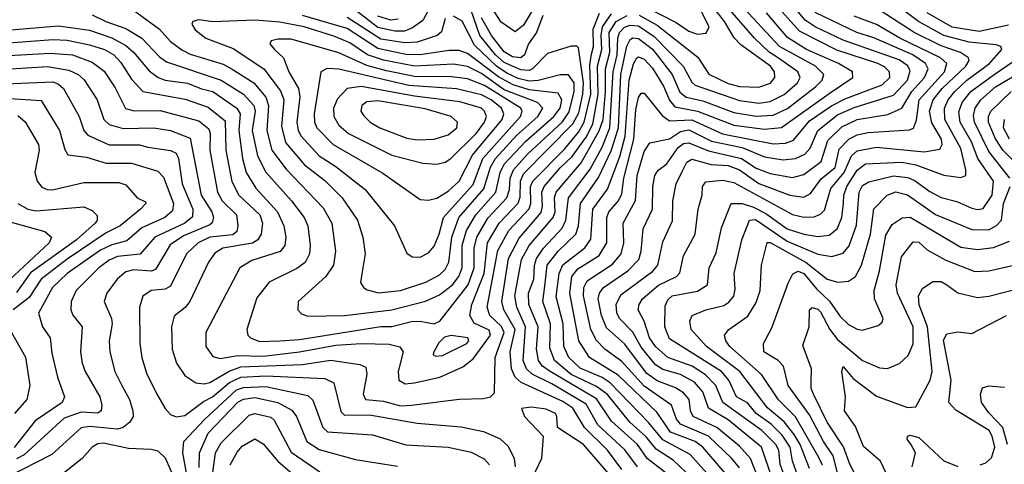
# Model space of a CAD drawing. Extents: x 1308313 to 1441400, y 959662 to 1036319.
# Tile 191 of 256: x 1335856 to 1339371, y 1014414 to 1016001. Entities that reach past the tile are written whole.
import ezdxf

# ---------------------------------------------------------------- set-up
doc = ezdxf.new("R2010")
doc.units = 0

msp = doc.modelspace()

# ---------------------------------------------------------------- linework, layer by layer
at = {"layer": '0CON10XD'}
for points in [[(1338094.6, 1016044.6), (1338199.5, 1015990.5), (1338245, 1015960.4), (1338275, 1015949.8), (1338307, 1015953), (1338317, 1015975), (1338236.7, 1016135)], [(1338425, 1014401.4), (1338398.5, 1014435), (1338314.2, 1014514.2), (1338215, 1014557.2), (1338201.1, 1014575), (1338182.4, 1014625), (1338085, 1014692.5), (1338005, 1014780.6), (1337945, 1014824.8), (1337915.5, 1014855.5), (1337894.9, 1014894.9), (1337868.3, 1015015), (1337869.7, 1015045), (1337881.4, 1015068.6), (1337971.9, 1015128.1), (1338003.4, 1015165), (1338012, 1015205), (1338010.5, 1015275), (1338054.6, 1015355.4), (1338060.5, 1015445), (1338085, 1015530), (1338105, 1015560.9), (1338175, 1015576), (1338215, 1015601.3), (1338245, 1015608), (1338325, 1015567.4), (1338435, 1015544.5), (1338515, 1015511), (1338581.2, 1015501.2), (1338624.9, 1015505.1), (1338658.8, 1015521.2), (1338677.6, 1015542.4), (1338704.9, 1015605.1), (1338775, 1015660.9), (1338835, 1015687.3), (1338975, 1015731.1), (1339025.1, 1015785), (1339035, 1015818.1), (1339026, 1015836), (1338995, 1015857.4), (1338795, 1015927.7), (1338695, 1015975.1), (1338659.5, 1015999.5), (1338579.7, 1016095)], [(1338632.6, 1014375), (1338614.7, 1014425), (1338605.7, 1014475), (1338577.6, 1014517.6), (1338538, 1014558), (1338485.2, 1014595), (1338453.6, 1014633.6), (1338414.8, 1014655), (1338387.6, 1014715), (1338361, 1014745), (1338175, 1014862.5), (1338159.1, 1014905), (1338160.2, 1014979.8), (1338169.4, 1015000.6), (1338185, 1015015.2), (1338275, 1015032), (1338311.6, 1015055), (1338316.8, 1015115), (1338341.7, 1015168.3), (1338361.7, 1015258.3), (1338395.2, 1015344.8), (1338435, 1015344.9), (1338475, 1015331.3), (1338519.2, 1015309.2), (1338595, 1015255.1), (1338655, 1015235.1), (1338705, 1015226.8), (1338745, 1015232.4), (1338773.9, 1015255), (1338791.1, 1015295), (1338796.2, 1015346.2), (1338797.4, 1015375), (1338809, 1015405), (1338845, 1015463.8), (1338875, 1015486.7), (1339005, 1015492), (1339055, 1015483.4), (1339155, 1015446), (1339215, 1015438.2), (1339232.9, 1015445), (1339233.7, 1015465), (1339215, 1015541.2), (1339158, 1015645), (1339157.2, 1015685), (1339169.9, 1015715), (1339194, 1015745), (1339237, 1015785), (1339317.8, 1015845), (1339361.8, 1015895), (1339357.8, 1015905), (1339341.4, 1015911.4), (1339245, 1015921.1), (1339155, 1015944.5), (1339064.2, 1015994.2), (1338955, 1016077.3)], [(1337325, 1016053.3), (1337295, 1015998.1), (1337258.6, 1015971.4), (1337229.8, 1015960.2), (1337195, 1015959.6), (1337135, 1015973.4), (1337060.3, 1016030.3)], [(1337231.7, 1014701.7), (1337265, 1014704.4), (1337355.2, 1014724.8), (1337438.4, 1014761.6), (1337475, 1014790.6), (1337536.8, 1014875), (1337532.4, 1014892.4), (1337478.3, 1014918.3), (1337462.8, 1014945), (1337469.6, 1014985), (1337513.6, 1015095), (1337526, 1015205), (1337567.5, 1015275), (1337635, 1015345.7), (1337642.4, 1015367.6), (1337644, 1015425), (1337655, 1015450.2), (1337831, 1015629), (1337851.4, 1015668.6), (1337866.3, 1015735), (1337868.9, 1015775), (1337850.7, 1015900.7), (1337845, 1015906.2), (1337825, 1015906.9), (1337740.2, 1015879.8), (1337686.8, 1015825), (1337675, 1015820), (1337645, 1015822.3), (1337585, 1015848.4), (1337554.6, 1015875), (1337498.9, 1015945), (1337456.6, 1016065)], [(1337686.8, 1016035), (1337655, 1015981.1), (1337625, 1015957.3), (1337575, 1015991.8), (1337540.4, 1016045)], [(1338242, 1014322), (1338095.3, 1014435.3), (1338061.6, 1014485), (1337968.5, 1014568.5), (1337915, 1014647.8), (1337749.5, 1014745), (1337722.5, 1014765), (1337707.7, 1014785), (1337700.6, 1014825), (1337707.3, 1014905), (1337673.9, 1014985), (1337672.8, 1015025), (1337691.5, 1015075), (1337693.3, 1015125), (1337701.2, 1015148.8), (1337725.4, 1015185), (1337792.7, 1015257.3), (1337805.1, 1015285), (1337815.1, 1015365), (1337892.7, 1015467.3), (1337935, 1015546), (1337962.4, 1015615), (1337974, 1015815), (1337988.9, 1015875), (1337990.8, 1015935), (1337997.5, 1015955), (1338015, 1015973.7), (1338035, 1015981.6), (1338065, 1015979.1), (1338121.3, 1015941.3), (1338224.1, 1015835), (1338255, 1015777.5), (1338267, 1015767), (1338425, 1015712.7), (1338495, 1015702.9), (1338535, 1015708.5), (1338585, 1015734.2), (1338632.4, 1015775), (1338642.2, 1015795), (1338633.2, 1015815), (1338565, 1015863.9), (1338531.6, 1015885), (1338479.1, 1015935), (1338375, 1016053.5)], [(1338302.1, 1014322.1), (1338189.2, 1014429.2), (1338127.9, 1014467.9), (1338091.9, 1014511.9), (1338034.2, 1014565), (1337953.8, 1014663.8), (1337915, 1014692.1), (1337824.2, 1014735), (1337765.4, 1014785), (1337748.2, 1014828.2), (1337751.1, 1014915), (1337723.3, 1014995), (1337730.5, 1015049.5), (1337739.4, 1015125), (1337778.6, 1015175), (1337841.4, 1015235), (1337850.6, 1015265), (1337857.4, 1015345), (1337922.5, 1015437.5), (1337966.9, 1015533.1), (1337993.2, 1015615), (1338001.6, 1015805), (1338023.2, 1015906.8), (1338035, 1015929.8), (1338045, 1015935.8), (1338065, 1015933.7), (1338115, 1015895.1), (1338185.1, 1015805), (1338212.5, 1015742.5), (1338234.5, 1015724.5), (1338295, 1015711.1), (1338405, 1015670.1), (1338485, 1015656.1), (1338545, 1015660.6), (1338596.3, 1015683.7), (1338697.9, 1015762.1), (1338720.7, 1015785), (1338727, 1015805), (1338696.7, 1015835), (1338568.7, 1015905), (1338426.9, 1016056.9)], [(1338395, 1014358.7), (1338294.8, 1014475), (1338266.7, 1014495), (1338178.7, 1014528.7), (1338130.7, 1014600.7), (1337992.5, 1014732.5), (1337889.8, 1014795), (1337852.1, 1014855), (1337831.5, 1014961.5), (1337820, 1015025), (1337827.3, 1015085), (1337848.5, 1015111.5), (1337925, 1015159.8), (1337951.5, 1015205), (1337951.3, 1015295), (1337958.6, 1015315), (1337993, 1015355), (1338005, 1015379.5), (1338012.7, 1015435), (1338048.5, 1015575), (1338055, 1015680.6), (1338065, 1015723.3), (1338075, 1015739.1), (1338085, 1015738.8), (1338149.1, 1015659.1), (1338175, 1015639.8), (1338255, 1015643.2), (1338365, 1015594.1), (1338545, 1015557.8), (1338589.6, 1015560.4), (1338618.6, 1015571.4), (1338675, 1015640.1), (1338753.6, 1015693.6), (1338805, 1015719.9), (1338935, 1015767.9), (1338962, 1015795), (1338960.5, 1015815), (1338943, 1015833), (1338919.7, 1015845), (1338772.3, 1015892.3), (1338639.5, 1015959.5), (1338545, 1016064.5)], [(1338066.7, 1016016.7), (1338131.8, 1015981.8), (1338277.2, 1015867.2), (1338316.4, 1015806.4), (1338385, 1015773.7), (1338425, 1015762.2), (1338495, 1015759.7), (1338535.6, 1015774.4), (1338551.6, 1015795), (1338550.7, 1015815), (1338536, 1015835), (1338430.6, 1015910.6), (1338405.9, 1015935.9), (1338371.5, 1015995), (1338325, 1016053.3)], [(1336115, 1016017.7), (1336164, 1015994), (1336235, 1015969.9), (1336292.1, 1015935), (1336355, 1015868.9), (1336380.5, 1015850.5), (1336574.9, 1015784.9), (1336655, 1015735.5), (1336692.2, 1015695), (1336697.1, 1015675), (1336685.4, 1015605), (1336704.7, 1015514.7), (1336735, 1015456.8), (1336826.5, 1015355), (1336871.7, 1015295), (1336884.4, 1015265), (1336893.4, 1015195), (1336891, 1015165), (1336875, 1015134.7), (1336845, 1015112.4), (1336746.3, 1015063.7), (1336702.1, 1015007.9), (1336666.4, 1014895), (1336670.5, 1014875), (1336680, 1014865), (1336712.6, 1014852.6)], [(1336262.5, 1016035), (1336355, 1015967.6), (1336395, 1015923.3), (1336435, 1015893.7), (1336465, 1015878.3), (1336581.9, 1015841.9), (1336614.9, 1015824.9), (1336692.3, 1015775), (1336734.9, 1015724.9), (1336744.6, 1015695), (1336738.3, 1015605), (1336756.4, 1015535), (1336807.3, 1015467.3), (1336939.7, 1015329.7), (1336970.5, 1015275), (1336983.3, 1015175), (1336976.3, 1015125), (1336949.3, 1015085), (1336850.6, 1014995), (1336848.6, 1014965), (1336861.5, 1014951.5), (1336885, 1014943.3)], [(1336712.6, 1014852.6), (1336785, 1014854.5), (1336855, 1014860), (1337145, 1014905.4), (1337185, 1014906.2), (1337255, 1014923.8), (1337285, 1014924.8), (1337335, 1014915.3), (1337355.3, 1014924.7), (1337457.2, 1015055), (1337477.8, 1015115), (1337478.3, 1015185), (1337487.7, 1015225), (1337527.6, 1015292.4), (1337595.2, 1015364.8), (1337604.7, 1015395), (1337606.9, 1015435), (1337619, 1015465), (1337668.9, 1015521.1), (1337793.8, 1015636.2), (1337818, 1015672), (1337835.8, 1015745), (1337835.7, 1015775.7), (1337815, 1015804), (1337785, 1015804.5), (1337706.2, 1015783.8), (1337675, 1015781.7), (1337635, 1015791.3), (1337595, 1015810.1), (1337557.9, 1015835), (1337479.9, 1015909.9), (1337435, 1015995.3), (1337405, 1016013.8)], [(1336885, 1014943.3), (1337015, 1014944.8), (1337185, 1014965.4), (1337305, 1014996.4), (1337355, 1015019.2), (1337400.5, 1015055), (1337423.2, 1015085), (1337435.1, 1015115), (1337435.5, 1015195), (1337450.9, 1015249.1), (1337484.1, 1015305), (1337556.2, 1015385), (1337571.3, 1015455), (1337585.8, 1015485), (1337662.6, 1015567.4), (1337762.3, 1015655), (1337785, 1015685.3), (1337791, 1015715), (1337778.1, 1015738.1), (1337675, 1015750.7), (1337617.9, 1015767.9), (1337565, 1015797.3), (1337455, 1015880), (1337425, 1015890.7), (1337389.1, 1015890.9), (1337284.5, 1015875.5), (1337235, 1015876.7), (1337135, 1015898.4), (1337025, 1015968.9), (1336865, 1016015.6)], [(1337374.8, 1016005.2), (1337361.9, 1015958.1), (1337346.4, 1015945), (1337275, 1015920.9), (1337231.4, 1015918.6), (1337145, 1015931.5), (1337025, 1016008.6)], [(1337206.9, 1016003.1), (1337180.5, 1015999.5), (1337135, 1016013.4)], [(1337215, 1014622.4), (1337255, 1014624.9), (1337425, 1014646.8), (1337511.5, 1014648.5), (1337536.7, 1014655), (1337550.9, 1014669.1), (1337552.9, 1014795), (1337585.9, 1014885), (1337575.8, 1014905.8), (1337534.4, 1014945), (1337524.9, 1014975), (1337563, 1015177), (1337602, 1015248), (1337674.1, 1015325.9), (1337680.3, 1015345), (1337679.2, 1015405), (1337687.6, 1015425), (1337800.7, 1015539.3), (1337850.6, 1015599.4), (1337871.1, 1015635), (1337895.1, 1015735), (1337890.8, 1015839.2), (1337897.5, 1015877.5), (1337904, 1015905), (1337902.9, 1015967.1), (1337925.5, 1016024.5)], [(1337723.7, 1016016.3), (1337701.3, 1015955), (1337671.9, 1015915), (1337657.6, 1015875), (1337645, 1015865.2), (1337615, 1015868.6), (1337585, 1015886.3), (1337539.9, 1015945), (1337505, 1016007.3)], [(1338005.9, 1014395.9), (1337954.8, 1014465), (1337871.6, 1014545), (1337830, 1014615), (1337795, 1014638.9), (1337646.6, 1014706.6), (1337625.1, 1014725.1), (1337611.1, 1014755), (1337606.4, 1014815), (1337624.5, 1014895), (1337584, 1014965), (1337576.5, 1014995), (1337601.1, 1015148.9), (1337639.3, 1015220.7), (1337717.3, 1015312.7), (1337722.2, 1015335), (1337719.4, 1015385), (1337728.5, 1015405), (1337785, 1015472.3), (1337827.7, 1015512.3), (1337877.9, 1015582.1), (1337902, 1015628), (1337921.1, 1015735), (1337918, 1015835), (1337934.6, 1015895), (1337931.2, 1015945), (1337936.8, 1015975), (1337968.3, 1016021.7)], [(1338061.4, 1014405), (1338016.4, 1014466.4), (1337920.1, 1014555), (1337878.3, 1014628.3), (1337755, 1014701.4), (1337685.4, 1014735.4), (1337664.9, 1014755), (1337653.1, 1014785), (1337661.6, 1014905), (1337630.8, 1014975), (1337623.1, 1015015), (1337647.7, 1015145), (1337675.1, 1015194.9), (1337760.5, 1015295), (1337767.5, 1015315), (1337764.9, 1015365), (1337771.6, 1015385), (1337860.1, 1015489.9), (1337925, 1015604.5), (1337938.2, 1015645), (1337947.5, 1015745), (1337946.6, 1015825), (1337962.3, 1015885), (1337960.6, 1015955), (1337985, 1015994), (1338025, 1016015.3)], [(1338348.3, 1014338.3), (1338249.5, 1014449.5), (1338151.6, 1014501.6), (1338101.7, 1014561.7), (1337963.7, 1014705), (1337935, 1014724.1), (1337857.1, 1014757.1), (1337816.5, 1014795), (1337798.6, 1014835), (1337796.4, 1014915), (1337771.6, 1015011.6), (1337781.5, 1015095), (1337795, 1015126.2), (1337872.8, 1015187.2), (1337895, 1015217.1), (1337901.4, 1015325), (1337954.5, 1015395.5), (1337997.9, 1015512.1), (1338017.4, 1015585), (1338031.1, 1015785), (1338046.5, 1015843.5), (1338058.9, 1015865), (1338065, 1015868.5), (1338085, 1015860.2), (1338115, 1015828.3), (1338153.9, 1015763.9), (1338175, 1015713.4), (1338195, 1015689.4), (1338275, 1015674.3), (1338405, 1015624.9), (1338515, 1015610.3), (1338575, 1015616), (1338745, 1015737.4), (1338829.6, 1015795), (1338828.9, 1015815), (1338779.3, 1015845), (1338664.3, 1015895), (1338597, 1015937), (1338522.2, 1016025)], [(1338492.5, 1014365), (1338465, 1014434.7), (1338425, 1014479.4), (1338344.8, 1014545), (1338260.6, 1014585), (1338250.3, 1014605), (1338245.8, 1014645), (1338225, 1014669.3), (1338196.6, 1014686.6), (1338131.8, 1014711.8), (1338095, 1014737.7), (1338015, 1014843.7), (1337951.2, 1014901.2), (1337932.8, 1014945), (1337920.7, 1015005), (1337925.5, 1015025), (1337940.4, 1015045), (1338027.4, 1015105), (1338065.6, 1015145), (1338074.2, 1015175), (1338081.5, 1015255), (1338114.8, 1015325), (1338115.8, 1015405), (1338123.1, 1015445), (1338135, 1015463.4), (1338165.1, 1015484.9), (1338207, 1015545), (1338225, 1015559.4), (1338245, 1015561.2), (1338315, 1015533.3), (1338432.7, 1015505), (1338485, 1015470.9), (1338535, 1015451.9), (1338615, 1015438.1), (1338655, 1015448.2), (1338717, 1015495), (1338740.4, 1015569.6), (1338791, 1015619), (1338845, 1015644.1), (1338955, 1015662.1), (1339005, 1015684.8), (1339041, 1015745), (1339085.7, 1015795), (1339099.2, 1015825), (1339089.4, 1015845), (1339044, 1015875), (1338905, 1015935.8), (1338844.7, 1015955), (1338695, 1016027.1)], [(1338541.9, 1014365), (1338504.1, 1014475), (1338385, 1014573.2), (1338315, 1014614.8), (1338295, 1014673.2), (1338265, 1014707), (1338215, 1014734.1), (1338152, 1014752), (1338125, 1014769.5), (1338075, 1014831.7), (1338045, 1014886.1), (1337997, 1014935), (1337987.4, 1014955), (1337985.2, 1014985), (1338001.4, 1015018.6), (1338116.1, 1015103.9), (1338134.4, 1015125), (1338152.3, 1015207.7), (1338186.6, 1015283.4), (1338187.7, 1015355), (1338199.8, 1015415), (1338220.7, 1015459.3), (1338237.3, 1015492.7), (1338255, 1015503.2), (1338324.2, 1015484.2), (1338385, 1015480.5), (1338425, 1015465.1), (1338495, 1015416.3), (1338605, 1015375.2), (1338655, 1015367.2), (1338679.2, 1015380.8), (1338717.1, 1015432.9), (1338766.5, 1015473.5), (1338781.4, 1015538.6), (1338815.2, 1015575), (1338845, 1015589.4), (1338885, 1015598.8), (1339032.4, 1015607.6), (1339046.6, 1015613.4), (1339057.5, 1015642.5), (1339066.3, 1015715), (1339157.2, 1015815), (1339165.2, 1015845), (1339143.3, 1015865), (1338998.3, 1015935), (1338915, 1015983.5), (1338835, 1016013.6)], [(1338588.4, 1014365), (1338570.7, 1014415), (1338565.3, 1014465), (1338555.4, 1014485), (1338505, 1014534.3), (1338365.8, 1014635), (1338341.5, 1014695), (1338303.6, 1014733.6), (1338256.2, 1014765), (1338170.2, 1014795), (1338125, 1014834.8), (1338104.4, 1014865), (1338085, 1014924.6), (1338064.3, 1014965), (1338066.8, 1014985), (1338079.5, 1015005), (1338136.8, 1015053.2), (1338201.1, 1015085), (1338212.8, 1015097.2), (1338225, 1015158.1), (1338266.7, 1015235), (1338278.4, 1015325), (1338292.7, 1015375), (1338293.1, 1015405), (1338305, 1015422.4), (1338365, 1015428.7), (1338405, 1015419.8), (1338615, 1015305.5), (1338655, 1015295.8), (1338692.4, 1015297.6), (1338715, 1015306.8), (1338729.2, 1015320.8), (1338751.2, 1015398.8), (1338799.1, 1015455), (1338824.9, 1015515), (1338845, 1015532.3), (1338915, 1015546), (1339085, 1015529.4), (1339140.6, 1015539.4), (1339149.4, 1015555), (1339146.4, 1015575), (1339112.2, 1015632.2), (1339103.9, 1015675), (1339116.9, 1015715), (1339148.7, 1015755), (1339232.8, 1015835), (1339244.8, 1015855), (1339242.5, 1015865), (1339213.9, 1015883.9), (1339145, 1015907.1), (1339048.3, 1015955), (1338931.5, 1016031.5)], [(1339385, 1015981.7), (1339281.3, 1015958.7), (1339185, 1015973.7), (1339094.8, 1016025)], [(1335797.3, 1015962.7), (1335995, 1015979), (1336105, 1015963.3), (1336185, 1015935.9), (1336235, 1015908.4), (1336262.2, 1015885), (1336318.5, 1015818.5), (1336350.7, 1015795), (1336375, 1015785.5), (1336455, 1015774.6), (1336505, 1015753.7), (1336545, 1015744.9), (1336631.2, 1015685), (1336643.1, 1015665), (1336638.6, 1015605), (1336651.1, 1015505), (1336664.2, 1015455), (1336699.5, 1015399.5), (1336776.3, 1015315), (1336799.1, 1015265), (1336806.5, 1015225), (1336802.9, 1015195), (1336786.3, 1015173.7), (1336685, 1015142), (1336641.8, 1015115), (1336520.7, 1014885), (1336520, 1014835), (1336545, 1014798.9), (1336571.5, 1014791.5), (1336635, 1014803), (1336725, 1014800.2), (1336855, 1014815.1), (1336985, 1014839.5), (1337075, 1014845.4), (1337175, 1014842.4), (1337213.2, 1014833.2), (1337224.7, 1014815), (1337207.6, 1014745), (1337209.1, 1014715), (1337231.7, 1014701.7)], [(1337136.7, 1015026.7), (1337215, 1015034.2), (1337306.3, 1015063.7), (1337355, 1015090.6), (1337375, 1015109.3), (1337388.4, 1015135), (1337398.4, 1015225), (1337424.1, 1015295), (1337513, 1015397), (1337536.8, 1015475), (1337554.2, 1015505), (1337631.2, 1015588.8), (1337705.8, 1015655), (1337723.7, 1015685), (1337704.7, 1015705), (1337585, 1015750.7), (1337505, 1015808.6), (1337455, 1015833.8), (1337405, 1015841.7), (1337264.9, 1015835.1), (1337155, 1015856.3), (1337098.1, 1015875), (1337035, 1015918), (1336977.7, 1015942.3), (1336872.1, 1015975), (1336785, 1015992.2), (1336695, 1015999.2), (1336545, 1015992.8), (1336495, 1016000), (1336474.2, 1015995), (1336470.6, 1015985), (1336482.7, 1015965), (1336520, 1015935), (1336618.2, 1015898.2), (1336727.6, 1015825), (1336787, 1015747), (1336798.4, 1015715), (1336790.7, 1015620.7), (1336805, 1015562.9), (1336872.8, 1015482.8), (1336945, 1015427), (1337007.4, 1015365), (1337062.3, 1015285), (1337081.2, 1015225), (1337089.4, 1015165), (1337079.1, 1015100.9), (1337073.1, 1015063.1), (1337083.1, 1015045), (1337096.5, 1015036.5), (1337136.7, 1015026.7)], [(1335785, 1015915.7), (1335975, 1015930.1), (1336025, 1015927.8), (1336105, 1015911.7), (1336158.7, 1015895), (1336191.7, 1015875), (1336217.6, 1015847.6), (1336255, 1015788.4), (1336296.2, 1015745), (1336446.8, 1015716.8), (1336528.9, 1015688.9), (1336589.7, 1015639.7), (1336592.4, 1015535), (1336613.5, 1015423.5), (1336638.7, 1015375), (1336713, 1015305), (1336722.8, 1015275), (1336718.4, 1015235), (1336706.3, 1015215), (1336686.9, 1015203.1), (1336581.1, 1015185), (1336552.5, 1015167.5), (1336529.7, 1015135), (1336463.1, 1014995), (1336446.5, 1014973.5), (1336407.7, 1014942.3), (1336398.1, 1014905), (1336400.6, 1014825), (1336415.9, 1014775), (1336445, 1014730.9), (1336484.3, 1014705), (1336515, 1014701.5), (1336535, 1014706.3), (1336603.6, 1014746.4), (1336645, 1014761.8), (1336865, 1014770.4), (1336965, 1014786.3), (1337070.2, 1014770.2), (1337091.2, 1014761.2), (1337095.3, 1014735.3), (1337082.5, 1014665), (1337090, 1014645), (1337155, 1014640), (1337215, 1014622.4)], [(1337285, 1015153.8), (1337315, 1015169.2), (1337335, 1015192.9), (1337353.4, 1015235), (1337369.3, 1015295), (1337475, 1015413), (1337509.6, 1015505), (1337644, 1015655), (1337649.5, 1015675), (1337644.5, 1015685), (1337515, 1015765.6), (1337455, 1015789.9), (1337397.3, 1015797.3), (1337265, 1015798.4), (1337165, 1015818), (1337095, 1015837.7), (1336995, 1015883.1), (1336825, 1015930.9), (1336778.1, 1015931.9), (1336754, 1015926), (1336749.4, 1015915), (1336765.4, 1015895), (1336797.5, 1015865), (1336817, 1015815), (1336851.6, 1015755), (1336855.7, 1015725), (1336845.2, 1015635), (1336850.2, 1015605), (1336860.7, 1015585), (1336925, 1015515.6), (1336985, 1015477.1), (1337089.4, 1015395), (1337193.8, 1015265), (1337237.6, 1015167.6), (1337256.7, 1015155), (1337285, 1015153.8)], [(1335775, 1015870.6), (1335965, 1015881.9), (1336045, 1015874.9), (1336115, 1015849.5), (1336157.5, 1015817.5), (1336197.1, 1015757.1), (1336234.3, 1015684.3), (1336265, 1015676.2), (1336357.2, 1015677.2), (1336495, 1015639.8), (1336531.6, 1015611.6), (1336536.3, 1015595), (1336534.3, 1015535), (1336562.7, 1015385), (1336578.8, 1015355), (1336629.8, 1015305), (1336635.3, 1015265), (1336631.1, 1015245), (1336616.9, 1015233.1), (1336535.1, 1015224.9), (1336492.9, 1015205), (1336451.9, 1015165), (1336395, 1015050), (1336375, 1015039.6), (1336325, 1015034.3), (1336295.7, 1015014.3), (1336284.1, 1014975), (1336284.7, 1014845), (1336291.9, 1014795), (1336308.9, 1014738.9), (1336345, 1014666.9), (1336375, 1014612.9), (1336395, 1014591.5), (1336415, 1014583.8), (1336445, 1014588.1), (1336512, 1014638), (1336544.8, 1014655.2), (1336605, 1014706.7), (1336645, 1014725.1), (1336735, 1014730.1), (1336945, 1014720.9), (1336978, 1014705), (1337002.8, 1014602.8), (1337015, 1014589), (1337105, 1014591.2), (1337275, 1014561), (1337431.7, 1014548.3), (1337511.8, 1014531.8), (1337570.9, 1014505), (1337599.4, 1014479.4), (1337621.2, 1014435), (1337624.8, 1014405)], [(1338675, 1014399.6), (1338641.5, 1014485), (1338620.5, 1014520.5), (1338585.2, 1014565.2), (1338525, 1014616.2), (1338426.4, 1014745), (1338307.2, 1014835), (1338253.1, 1014895), (1338247.8, 1014925), (1338256.5, 1014945), (1338305, 1014966), (1338369.1, 1014980.9), (1338387.4, 1014992.6), (1338405, 1015014.6), (1338410.5, 1015039.5), (1338406.7, 1015095), (1338434.2, 1015215.8), (1338461.2, 1015285), (1338482.4, 1015287.6), (1338595, 1015210.2), (1338705, 1015164.6), (1338755, 1015156.3), (1338795, 1015168.2), (1338816.6, 1015193.4), (1338842.7, 1015267.3), (1338852.5, 1015385), (1338865, 1015408.9), (1338887.3, 1015422.7), (1338975, 1015443.2), (1339025, 1015437.5), (1339048.6, 1015428.6), (1339105, 1015387.4), (1339145, 1015366.3), (1339201.5, 1015351.5), (1339255, 1015328.1), (1339276.6, 1015323.4), (1339295, 1015327.6), (1339327.4, 1015375), (1339331.9, 1015425), (1339275.9, 1015505), (1339254.1, 1015565), (1339213.2, 1015635), (1339208, 1015672), (1339220.1, 1015705), (1339251.3, 1015745), (1339334.8, 1015805), (1339451.6, 1015885)], [(1335805, 1015823.8), (1335955, 1015833.4), (1336031.2, 1015821.2), (1336064.7, 1015805), (1336086.5, 1015786.5), (1336133, 1015715), (1336156.2, 1015645), (1336175, 1015627.4), (1336225, 1015612.8), (1336334.8, 1015614.8), (1336395, 1015606), (1336465, 1015577.5), (1336504, 1015375), (1336541.7, 1015315), (1336548, 1015295), (1336543.7, 1015276.3), (1336535, 1015269.1), (1336440.7, 1015229.3), (1336393, 1015197), (1336340.7, 1015109.3), (1336325, 1015103.9), (1336261.9, 1015108.1), (1336235, 1015101.4), (1336204.6, 1015075.4), (1336166.6, 1015025), (1336157.5, 1014995), (1336183.5, 1014935), (1336185.8, 1014915.8), (1336175.8, 1014855), (1336177.5, 1014815), (1336195.8, 1014745), (1336220.5, 1014695), (1336248.6, 1014645), (1336260.2, 1014605), (1336260.8, 1014585), (1336249.7, 1014565), (1336225.4, 1014545), (1336205, 1014540), (1336105, 1014548.8), (1336075, 1014544.8), (1335970.6, 1014449.4), (1335815, 1014370)], [(1339390.4, 1015435), (1339315, 1015530), (1339264.4, 1015635), (1339260.6, 1015659.4), (1339267.1, 1015685), (1339286.8, 1015715), (1339338.8, 1015761.2), (1339475, 1015841)], [(1337315, 1015356.5), (1337345, 1015363.8), (1337385, 1015388.8), (1337425.2, 1015425), (1337472.3, 1015517.7), (1337578.8, 1015645), (1337584.8, 1015665), (1337576.4, 1015685), (1337539.4, 1015715), (1337505, 1015733.1), (1337415, 1015754.7), (1337245, 1015765.6), (1336995.2, 1015824.8), (1336953.6, 1015826.4), (1336930.5, 1015815), (1336907.1, 1015665), (1336908, 1015635), (1336916.8, 1015615), (1336974.9, 1015554.9), (1337152.7, 1015452.7), (1337201.2, 1015418.8), (1337285, 1015359.2), (1337315, 1015356.5)], [(1335805, 1015772.1), (1335975, 1015779.4), (1335995, 1015771.3), (1336012.9, 1015755), (1336068.3, 1015655), (1336085.2, 1015605), (1336099.3, 1015589.3), (1336175, 1015553.9), (1336284.2, 1015554.2), (1336313.6, 1015546.4), (1336395, 1015533.5), (1336415.2, 1015525), (1336423.5, 1015505), (1336436.5, 1015415), (1336473.8, 1015325), (1336472.4, 1015297.6), (1336445.2, 1015275), (1336338.1, 1015225), (1336285.6, 1015164.4), (1336205, 1015155.6), (1336175, 1015142.9), (1336138.3, 1015115), (1336057.5, 1015035), (1336039.7, 1014995), (1336038.4, 1014965), (1336046.1, 1014946.1), (1336078.6, 1014905), (1336073.7, 1014815), (1336078.9, 1014775), (1336089.7, 1014745), (1336141.9, 1014655), (1336149.4, 1014625), (1336147.5, 1014605), (1336135, 1014596.7), (1336075, 1014599.8), (1336015, 1014578.7), (1335871.7, 1014448.3), (1335845, 1014434.1)], [(1337345, 1015484.7), (1337375, 1015492.4), (1337395, 1015505.8), (1337485.7, 1015595), (1337515.2, 1015635), (1337522.2, 1015655), (1337515.6, 1015675), (1337504.7, 1015685), (1337427.5, 1015707.5), (1337265, 1015728.3), (1337075, 1015762.4), (1337025, 1015755.6), (1336991.1, 1015718.9), (1336975.9, 1015685), (1336977.2, 1015655), (1336995.3, 1015625), (1337030.3, 1015595), (1337185, 1015517.7), (1337295, 1015488.9), (1337345, 1015484.7)], [(1339434.2, 1015465), (1339364.9, 1015534.9), (1339338.2, 1015578.2), (1339314.1, 1015635), (1339314.3, 1015655), (1339322.9, 1015675), (1339395, 1015744.6)], [(1335765, 1015723.3), (1335932.6, 1015712.6), (1335997.7, 1015605), (1336017.2, 1015537.2), (1336028.2, 1015518.2), (1336095, 1015510.4), (1336165, 1015488.5), (1336255, 1015488.3), (1336349.8, 1015459.8), (1336368.9, 1015438.9), (1336405.2, 1015345), (1336401.4, 1015318.6), (1336373.7, 1015295), (1336291.9, 1015258.1), (1336238.4, 1015211.6), (1336185, 1015197.7), (1336145, 1015178.2), (1336025.2, 1015095), (1335973.7, 1015045), (1335923.7, 1014953.7), (1335937.6, 1014905), (1335965.3, 1014865), (1335971, 1014811), (1335990.5, 1014725), (1336016.1, 1014655), (1336007.7, 1014635), (1335911, 1014569), (1335836.3, 1014473.7)], [(1337275, 1015571.9), (1337335, 1015574.8), (1337385, 1015590), (1337415.9, 1015615), (1337418.7, 1015635), (1337395.7, 1015655.7), (1337303.2, 1015683.2), (1337135, 1015711.2), (1337095, 1015708.3), (1337076.8, 1015695), (1337074, 1015675), (1337085, 1015657.3), (1337107.7, 1015635), (1337141.8, 1015615), (1337237.8, 1015577.8), (1337275, 1015571.9)], [(1335849.3, 1015659.3), (1335875.8, 1015635.8), (1335923.2, 1015555), (1335925.2, 1015535), (1335909.7, 1015455), (1335918.2, 1015425), (1335935, 1015403.8), (1335954.3, 1015394.3), (1335973.7, 1015393.7), (1336085, 1015420), (1336209.6, 1015419.6), (1336235, 1015411.5), (1336275.3, 1015365.3), (1336305, 1015351.2), (1336306.8, 1015345), (1336287.6, 1015325), (1336214.4, 1015265.6), (1336165, 1015240.6), (1336025.8, 1015145.8), (1335932.8, 1015075), (1335890.1, 1015009.9), (1335832.6, 1014965)], [(1339388.7, 1015575), (1339367.8, 1015615), (1339371.6, 1015645)], [(1338721.3, 1014411.3), (1338708.8, 1014438.8), (1338625, 1014583.8), (1338564.5, 1014644.5), (1338504.4, 1014734.4), (1338391, 1014835), (1338376.4, 1014855), (1338371.5, 1014875), (1338387.5, 1014895), (1338455, 1014942.8), (1338485, 1014991.8), (1338499.3, 1015035), (1338503.4, 1015125), (1338523.7, 1015206.3), (1338535, 1015206.2), (1338663.8, 1015133.8), (1338738.8, 1015075), (1338776.2, 1015063.8), (1338815, 1015067.7), (1338839.4, 1015085), (1338860.8, 1015125), (1338893.1, 1015235), (1338905, 1015325.4), (1338952, 1015375), (1338984, 1015386), (1339025, 1015375.5), (1339125, 1015305.2), (1339255, 1015251.7), (1339315, 1015250.8), (1339343.1, 1015266.9), (1339360.4, 1015285), (1339368, 1015345), (1339391.4, 1015405)], [(1335849.3, 1015345), (1335885, 1015325.2), (1335915, 1015319.1), (1336085, 1015332.7), (1336115, 1015320), (1336132.6, 1015302.6), (1336132.3, 1015285), (1336125.6, 1015275), (1336059.3, 1015215), (1335895, 1015097.5), (1335845, 1015027.4)], [(1335796.1, 1015286.1), (1335946, 1015245), (1335969.4, 1015225), (1335961.4, 1015205), (1335818.3, 1015071.7)], [(1338779.5, 1014365), (1338759.3, 1014445), (1338725.4, 1014495.4), (1338675, 1014591), (1338599.1, 1014695), (1338582.6, 1014765), (1338563.9, 1014785), (1338511.8, 1014815), (1338510.9, 1014845), (1338540.8, 1014900.8), (1338599, 1015061), (1338615.9, 1015094.1), (1338635, 1015103.1), (1338655, 1015094.9), (1338699.8, 1015039.8), (1338746.7, 1014996.7), (1338785, 1014941.8), (1338815, 1014912.9), (1338845, 1014896.2), (1338865, 1014893.1), (1338920.5, 1014909.5), (1338935, 1014922), (1338938.2, 1014935), (1338907.5, 1015005), (1338906, 1015035), (1338925.1, 1015104.9), (1338947.8, 1015232.2), (1338970.3, 1015269.7), (1339005.9, 1015294.1), (1339035, 1015296.7), (1339215, 1015189.5), (1339275, 1015180.4), (1339332.3, 1015187.7), (1339389.6, 1015210.4)], [(1338861.2, 1014335), (1338819, 1014415), (1338796.1, 1014476.1), (1338738.5, 1014565), (1338689.1, 1014665), (1338681.6, 1014685), (1338681.7, 1014708.3), (1338681.9, 1014755), (1338652, 1014838), (1338673.9, 1014905), (1338674.7, 1014965), (1338685, 1014973.8), (1338705, 1014968.3), (1338715, 1014958.4), (1338747.9, 1014895), (1338775, 1014859.2), (1338865, 1014785.2), (1338925, 1014758.4), (1338954, 1014756), (1338996.3, 1014773.7), (1339027.3, 1014802.7), (1339045, 1014843.8), (1339045.4, 1014905), (1338989.8, 1015025), (1338984.8, 1015055), (1339003.6, 1015155), (1339045, 1015208), (1339065, 1015206.4), (1339095, 1015179.7), (1339162.5, 1015142.5), (1339265, 1015102.4), (1339315.2, 1015104.8), (1339478, 1015142)], [(1338947.3, 1014385), (1338928.5, 1014425), (1338867.8, 1014477.8), (1338839.4, 1014549.4), (1338800.4, 1014605), (1338803.6, 1014655), (1338790.3, 1014745), (1338795, 1014762.9), (1338830.9, 1014720.9), (1338915, 1014657.2), (1339025, 1014617.1), (1339055, 1014619.4), (1339106.1, 1014715), (1339112.9, 1014745), (1339096.3, 1014905), (1339066.7, 1014983.3), (1339064, 1015016), (1339078.2, 1015041.8), (1339115, 1015066.1), (1339145, 1015066.8), (1339165.3, 1015055), (1339205, 1015025.8), (1339275, 1015010), (1339315, 1015014.4), (1339445, 1015047.3)], [(1339285, 1014412.3), (1339305, 1014420), (1339325, 1014437.3), (1339336.5, 1014475), (1339327.8, 1014515), (1339316.2, 1014535), (1339197.2, 1014607.2), (1339172.2, 1014635), (1339180.6, 1014715), (1339153, 1014857), (1339165, 1014879.6), (1339205, 1014886.7), (1339255, 1014880.9), (1339378, 1014945)], [(1335820.5, 1014895), (1335877, 1014797), (1335892.1, 1014695), (1335881.3, 1014645), (1335838, 1014595)], [(1337340.6, 1014800.6), (1337365, 1014803), (1337452.7, 1014845), (1337459.8, 1014855), (1337455.9, 1014865), (1337396, 1014874), (1337372.2, 1014867.8), (1337352.3, 1014847.7), (1337333, 1014813), (1337332.5, 1014805), (1337340.6, 1014800.6)], [(1336459.1, 1014345), (1336438.9, 1014455), (1336442.2, 1014495), (1336515.9, 1014574.1), (1336630.5, 1014679.5), (1336655, 1014688.4), (1336735, 1014692), (1336885, 1014659.8), (1336902.9, 1014642.9), (1336938.1, 1014545), (1336955, 1014530), (1337115, 1014519.2), (1337235, 1014483.9), (1337385.5, 1014475.5), (1337467.6, 1014457.6), (1337513.9, 1014433.9), (1337532.9, 1014412.9)], [(1339382.6, 1014485), (1339365.3, 1014545.3), (1339315, 1014598), (1339288.7, 1014635), (1339285.4, 1014664.6), (1339293.3, 1014686.7), (1339315, 1014694.5), (1339370.9, 1014689.1)], [(1336497, 1014403), (1336497.9, 1014455), (1336528.9, 1014525), (1336635, 1014636.3), (1336655, 1014647.2), (1336695, 1014652.7), (1336777.9, 1014635), (1336827, 1014607), (1336843.9, 1014585), (1336881, 1014495), (1336925, 1014467.2), (1337055, 1014431.9), (1337205, 1014407.8)], [(1337973.7, 1014363.7), (1337868.8, 1014485), (1337775.7, 1014545), (1337773.9, 1014585), (1337768.2, 1014595), (1337735, 1014611.3), (1337681.7, 1014618.3), (1337646.7, 1014613.3), (1337657.5, 1014585), (1337724.5, 1014514.5), (1337718.1, 1014435), (1337685.2, 1014365)], [(1336526.7, 1014245), (1336554.6, 1014455), (1336575, 1014491.2), (1336675, 1014589.6), (1336695, 1014595.2), (1336752.7, 1014582.7), (1336765, 1014571.8), (1336825, 1014457.3), (1336926.9, 1014386.9)], [(1336607.1, 1014412.9), (1336631.9, 1014458.1), (1336650.5, 1014479.5), (1336695, 1014504.8), (1336725, 1014486.8), (1336777.5, 1014425), (1336865, 1014349.5)], [(1339041.4, 1014405), (1339053.2, 1014455), (1339036.6, 1014486.6), (1339023.7, 1014503.7), (1339024.8, 1014515.2), (1339035, 1014518.1), (1339065, 1014509.7), (1339155, 1014427), (1339205, 1014406.9)], [(1336411.7, 1014355), (1336376.1, 1014436.1), (1336350.7, 1014460.7), (1336325, 1014467.5), (1336245, 1014470.6), (1336155, 1014490.2), (1336135, 1014487.4), (1336115, 1014475.4), (1336078.8, 1014435), (1336010, 1014380)]]:
    msp.add_lwpolyline(points, dxfattribs=at)

doc.saveas('drawing.dxf')
